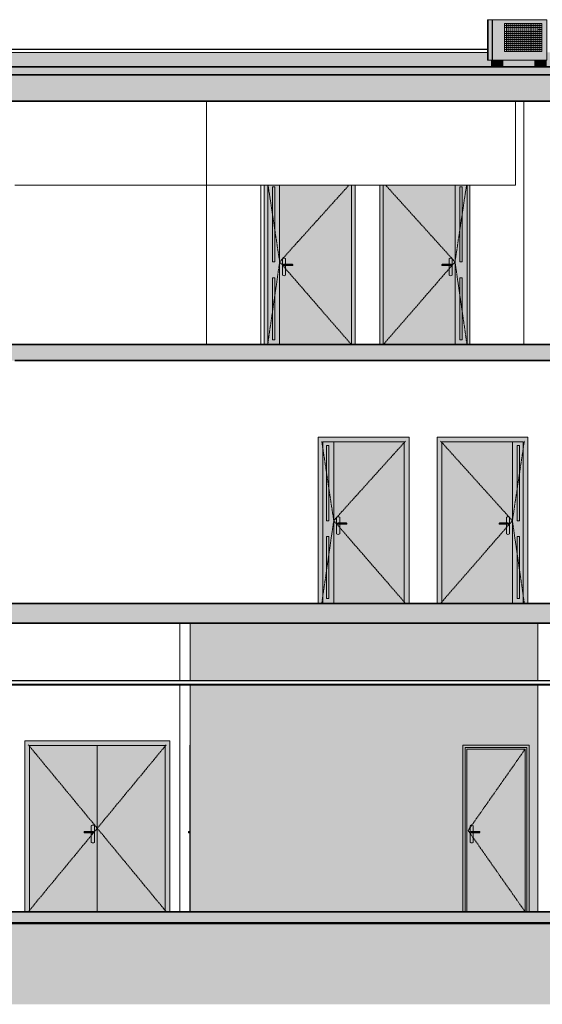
# Model space of a CAD drawing. Header units: millimetres. Extents: x -48837 to 98707, y -908 to 19261.
# Tile 134 of 143: x 57459 to 64012, y -908 to 11444. Entities that reach past the tile are written whole.
import ezdxf

# ---------------------------------------------------------------- set-up
doc = ezdxf.new("R2010")
doc.units = ezdxf.units.MM
doc.linetypes.add('Centre', pattern=[31.75, 6.35, -4.75, 15.9, -4.75])
for name, color, linetype, lineweight in [('A-CLNG', 13, 'Continuous', 9), ('A-DETL-GENF', 92, 'Continuous', 9), ('A-DETL-WIDE', 214, 'Continuous', 50), ('A-DOOR', 31, 'Continuous', 9), ('A-DOOR-FRAM', 31, 'Continuous', 9), ('A-DOOR-GLAZ', 31, 'Continuous', 9), ('A-FLOR', 192, 'Continuous', 9), ('A-FLOR-PATT', 8, 'Continuous', 35), ('A-GENM', 13, 'Continuous', 9), ('A-WALL', 113, 'Continuous', 9), ('A-WALL-PATT', 111, 'Continuous', 9), ('I-WALL', 2, 'Continuous', 9)]:
    doc.layers.add(name, color=color, linetype=linetype, lineweight=lineweight)

# ---------------------------------------------------------------- blocks, each defined once
blk = doc.blocks.new('Conduit Gaz4 - Conduit Gaz-1189635-Coupe 2')
at = {"layer": 'A-GENM'}
for points in [[(-8101, 10938), (-8092, 10938), (-8092, 11444), (-8101, 11444)], [(-8042, 10938), (-8042, 11444), (-8092, 11444), (-8092, 10938)], [(-8042, 10938), (-8037, 10938), (-8037, 11444), (-8042, 11444)], [(-7359, 10938), (-7359, 11444), (-8037, 11444), (-8037, 10938), (-7444, 10938)], [(-8050, 10853), (-7997, 10853), (-7997, 10937), (-8050, 10937)], [(-7907, 10853), (-7907, 10937), (-7997, 10937), (-7997, 10853)], [(-7507, 10853), (-7454, 10853), (-7454, 10937), (-7507, 10937)], [(-7364, 10853), (-7364, 10937), (-7454, 10937), (-7454, 10853), (-7444, 10853)]]:
    blk.add_hatch(color=256, dxfattribs=at).paths.add_polyline_path(points)
for p, q in [((-8101, 11444), (-8092, 11444)), ((-8101, 11444), (-8101, 10938)), ((-8092, 11444), (-8042, 11444)), ((-8092, 10938), (-8092, 11444)), ((-8042, 11444), (-8037, 11444)), ((-8042, 10938), (-8042, 11444)), ((-8037, 11444), (-7359, 11444)), ((-8037, 11444), (-8037, 10938)), ((-7888, 11394), (-7419, 11394)), ((-7888, 11394), (-7419, 11394)), ((-7888, 11394), (-7888, 11044)), ((-7419, 11394), (-7888, 11394)), ((-7888, 11369), (-7419, 11369)), ((-7864, 11394), (-7864, 11044)), ((-7843, 11044), (-7843, 11394)), ((-7818, 11044), (-7818, 11394)), ((-7793, 11044), (-7793, 11394)), ((-7768, 11044), (-7768, 11394)), ((-7743, 11044), (-7743, 11394)), ((-7718, 11044), (-7718, 11394)), ((-7693, 11044), (-7693, 11394)), ((-7668, 11044), (-7668, 11394)), ((-7643, 11044), (-7643, 11394)), ((-7618, 11044), (-7618, 11394)), ((-7593, 11044), (-7593, 11394)), ((-7593, 11044), (-7593, 11394)), ((-7593, 11044), (-7593, 11394)), ((-7568, 11044), (-7568, 11394)), ((-7543, 11044), (-7543, 11394)), ((-7543, 11044), (-7543, 11394)), ((-7519, 11044), (-7519, 11394)), ((-7494, 11044), (-7494, 11394)), ((-7469, 11044), (-7469, 11394)), ((-7444, 11044), (-7444, 11394)), ((-7419, 11044), (-7419, 11394)), ((-7359, 10938), (-7359, 11444)), ((-7888, 11344), (-7419, 11344)), ((-7888, 11294), (-7419, 11294)), ((-7888, 11269), (-7419, 11269)), ((-7888, 11244), (-7419, 11244)), ((-7469, 11319), (-7419, 11319)), ((-7888, 11219), (-7419, 11219)), ((-7888, 11194), (-7419, 11194)), ((-7888, 11169), (-7419, 11169)), ((-7888, 11144), (-7419, 11144)), ((-7888, 11119), (-7419, 11119)), ((-7888, 11094), (-7419, 11094)), ((-7888, 11094), (-7419, 11094)), ((-7888, 11069), (-7419, 11069)), ((-7888, 11044), (-7419, 11044)), ((-8092, 10938), (-8101, 10938)), ((-8042, 10938), (-8092, 10938)), ((-8050, 10937), (-7997, 10937)), ((-8050, 10853), (-8050, 10937)), ((-8037, 10938), (-8042, 10938)), ((-7359, 10938), (-8037, 10938)), ((-7997, 10937), (-7907, 10937)), ((-7997, 10853), (-7997, 10937)), ((-7907, 10853), (-7907, 10937)), ((-7507, 10937), (-7454, 10937)), ((-7507, 10853), (-7507, 10937)), ((-7454, 10937), (-7364, 10937)), ((-7454, 10853), (-7454, 10937)), ((-7364, 10853), (-7364, 10937))]:
    blk.add_line(p, q, dxfattribs=at)
blk = doc.blocks.new('Tierce  160 - 1_10m x 2_04m-1232164-Coupe 2')
at = {"layer": 'A-DOOR'}
h = blk.add_hatch(color=254, dxfattribs=at)
h.paths.add_polyline_path([(-8730, 7367), (-8508, 7367), (-8508, 9367), (-9408, 9367), (-9408, 7367)])
h.paths.add_polyline_path([(-8563, 8232), (-8574, 8233), (-8583, 8237), (-8583, 8360), (-8675, 8360), (-8675, 8374), (-8672, 8375), (-8583, 8375), (-8583, 8447), (-8570, 8452), (-8563, 8453), (-8553, 8451), (-8543, 8447), (-8543, 8237), (-8553, 8233)])
h = blk.add_hatch(color=254, dxfattribs=at)
h.paths.add_polyline_path([(-8508, 7367), (-8358, 7367), (-8358, 9367), (-8508, 9367), (-8508, 7613)])
h.paths.add_polyline_path([(-8418, 7427), (-8448, 7427), (-8448, 8205), (-8418, 8205), (-8418, 7613)])
h.paths.add_polyline_path([(-8448, 8405), (-8448, 9347), (-8418, 9347), (-8418, 8405)])
for points in [[(-8563, 8232), (-8553, 8233), (-8543, 8237), (-8543, 8447), (-8553, 8451), (-8563, 8453), (-8574, 8451), (-8583, 8447), (-8583, 8375), (-8557, 8374), (-8557, 8360), (-8567, 8360), (-8583, 8360), (-8583, 8237), (-8574, 8233)], [(-8675, 8360), (-8666, 8360), (-8666, 8374), (-8675, 8374)], [(-8666, 8360), (-8576, 8360), (-8576, 8374), (-8666, 8374)], [(-8570, 8360), (-8557, 8360), (-8557, 8374), (-8576, 8374), (-8576, 8360)]]:
    blk.add_hatch(color=254, dxfattribs=at).paths.add_polyline_path(points)
at = {"layer": 'A-DOOR-FRAM'}
h = blk.add_hatch(color=254, dxfattribs=at)
h.paths.add_polyline_path([(-9408, 7367), (-9409, 9367), (-9453, 9367), (-9453, 7367)])
h.paths.add_polyline_path([(-8358, 7367), (-8323, 7367), (-8323, 9367), (-8358, 9367), (-8358, 7613)])
h = blk.add_hatch(color=254, dxfattribs=at)
h.paths.add_polyline_path([(-8418, 7427), (-8418, 8205), (-8448, 8205), (-8448, 7427)])
h.paths.add_polyline_path([(-8418, 8405), (-8418, 9347), (-8448, 9347), (-8448, 8405)])
at = {"layer": 'A-DOOR'}
for p, q in [((-9408, 9367), (-9408, 7367)), ((-8508, 9367), (-8508, 7367)), ((-8508, 7367), (-8508, 9367)), ((-8448, 8405), (-8448, 9347)), ((-8448, 9347), (-8418, 9347)), ((-8418, 9347), (-8418, 8405)), ((-8358, 7367), (-8358, 9367)), ((-8583, 8447), (-8583, 8375)), ((-8543, 8237), (-8543, 8447)), ((-8418, 8405), (-8448, 8405)), ((-8675, 8360), (-8675, 8374)), ((-8675, 8374), (-8666, 8374)), ((-8666, 8360), (-8675, 8360)), ((-8663, 8375), (-8670, 8375)), ((-8670, 8359), (-8663, 8359)), ((-8666, 8374), (-8576, 8374)), ((-8666, 8374), (-8666, 8360)), ((-8576, 8360), (-8666, 8360)), ((-8578, 8375), (-8663, 8375)), ((-8663, 8359), (-8578, 8359)), ((-8583, 8360), (-8583, 8237)), ((-8563, 8375), (-8578, 8375)), ((-8578, 8359), (-8563, 8359)), ((-8576, 8374), (-8557, 8374)), ((-8576, 8374), (-8576, 8360)), ((-8557, 8360), (-8576, 8360)), ((-8557, 8374), (-8557, 8360)), ((-8448, 8205), (-8418, 8205)), ((-8448, 7427), (-8448, 8205)), ((-8418, 8205), (-8418, 7427)), ((-8418, 7427), (-8448, 7427))]:
    blk.add_line(p, q, dxfattribs=at)
at = {"layer": 'A-DOOR', "linetype": 'Centre'}
for p in [(-9377, 9367), (-8364, 9367), (-9408, 7367), (-8358, 7367)]:
    blk.add_line(p, (-8508, 8405), dxfattribs=at)
at = {"layer": 'A-DOOR'}
for centre, start, end in [((-8563, 8413), 60, 120), ((-8563, 8272), 240, 300)]:
    blk.add_arc(centre, 40, start, end, dxfattribs=at)
for centre, start_param, end_param in [((-8670, 8354), 6.186243, 6.574014), ((-8670, 8380), 2.850764, 3.238535)]:
    blk.add_ellipse(centre, major_axis=(0, 20.9), ratio=0.707107, start_param=start_param, end_param=end_param, dxfattribs=at)
for points in [[(-8662, 8375), (-8663, 8375), (-8664, 8375), (-8665, 8375), (-8666, 8374)], [(-8666, 8360), (-8665, 8360), (-8664, 8359), (-8663, 8359), (-8662, 8360)], [(-8579, 8375), (-8578, 8375), (-8577, 8375), (-8576, 8375), (-8576, 8374)], [(-8576, 8360), (-8576, 8360), (-8577, 8359), (-8578, 8359), (-8579, 8360)], [(-8565, 8375), (-8564, 8375), (-8561, 8375), (-8559, 8375), (-8557, 8374)], [(-8557, 8360), (-8559, 8360), (-8561, 8359), (-8564, 8359), (-8565, 8360)]]:
    blk.add_open_spline(points, degree=3, dxfattribs=at)
at = {"layer": 'A-DOOR-FRAM'}
for p, q in [((-9453, 9367), (-9453, 7367)), ((-9408, 9367), (-9408, 7367)), ((-8358, 9367), (-8358, 7367))]:
    blk.add_line(p, q, dxfattribs=at)
at = {"layer": 'A-DOOR-GLAZ'}
for p, q in [((-8418, 9347), (-8448, 9347)), ((-8448, 9347), (-8448, 8405)), ((-8418, 8405), (-8418, 9347)), ((-8448, 8405), (-8418, 8405)), ((-8448, 8205), (-8448, 7427)), ((-8418, 8205), (-8448, 8205)), ((-8418, 7427), (-8418, 8205)), ((-8448, 7427), (-8418, 7427))]:
    blk.add_line(p, q, dxfattribs=at)
blk = doc.blocks.new('Tierce  160 - 1_10m x 2_04m-1227703-Coupe 2')
at = {"layer": 'A-DOOR'}
h = blk.add_hatch(color=254, dxfattribs=at)
h.paths.add_polyline_path([(-10857, 7367), (-10707, 7367), (-10707, 9367), (-10857, 9367), (-10857, 7613)])
h.paths.add_polyline_path([(-10797, 7427), (-10797, 8205), (-10767, 8205), (-10767, 7427)])
h.paths.add_polyline_path([(-10767, 8405), (-10797, 8405), (-10797, 9347), (-10767, 9347), (-10767, 8510)])
h = blk.add_hatch(color=254, dxfattribs=at)
h.paths.add_polyline_path([(-10707, 7367), (-9807, 7367), (-9807, 9367), (-10707, 9367), (-10707, 7613)])
h.paths.add_polyline_path([(-10652, 8232), (-10662, 8233), (-10672, 8237), (-10672, 8447), (-10660, 8452), (-10652, 8453), (-10642, 8451), (-10632, 8447), (-10632, 8375), (-10541, 8374), (-10541, 8360), (-10544, 8360), (-10632, 8360), (-10632, 8237), (-10642, 8233)])
for points in [[(-10652, 8232), (-10642, 8233), (-10632, 8237), (-10632, 8360), (-10658, 8360), (-10658, 8374), (-10654, 8375), (-10632, 8375), (-10632, 8447), (-10642, 8451), (-10652, 8453), (-10662, 8451), (-10672, 8447), (-10672, 8237), (-10660, 8233)], [(-10658, 8360), (-10640, 8360), (-10640, 8374), (-10658, 8374)], [(-10638, 8360), (-10640, 8360), (-10654, 8360)], [(-10640, 8360), (-10550, 8360), (-10550, 8374), (-10640, 8374)], [(-10551, 8360), (-10550, 8360), (-10638, 8360)], [(-10550, 8360), (-10541, 8360), (-10541, 8374), (-10550, 8374)]]:
    blk.add_hatch(color=254, dxfattribs=at).paths.add_polyline_path(points)
at = {"layer": 'A-DOOR-FRAM'}
h = blk.add_hatch(color=254, dxfattribs=at)
h.paths.add_polyline_path([(-10902, 7367), (-10857, 7367), (-10858, 9367), (-10902, 9367), (-10902, 7613)])
h.paths.add_polyline_path([(-9762, 7367), (-9762, 9367), (-9807, 9367), (-9807, 7367)])
h = blk.add_hatch(color=254, dxfattribs=at)
h.paths.add_polyline_path([(-10797, 7427), (-10767, 7427), (-10767, 8205), (-10797, 8205), (-10797, 7613)])
h.paths.add_polyline_path([(-10767, 8405), (-10767, 9347), (-10797, 9347), (-10797, 8405)])
at = {"layer": 'A-DOOR'}
for p, q in [((-10857, 9367), (-10857, 7367)), ((-10797, 8405), (-10797, 9347)), ((-10797, 9347), (-10767, 9347)), ((-10767, 9347), (-10767, 8405)), ((-10707, 7367), (-10707, 9367)), ((-10707, 9367), (-10707, 7367)), ((-9807, 7367), (-9807, 9367)), ((-10767, 8405), (-10797, 8405)), ((-10672, 8447), (-10672, 8237)), ((-10632, 8375), (-10632, 8447)), ((-10658, 8360), (-10658, 8374)), ((-10658, 8374), (-10640, 8374)), ((-10640, 8360), (-10658, 8360)), ((-10637, 8375), (-10652, 8375)), ((-10652, 8359), (-10637, 8359)), ((-10640, 8360), (-10640, 8374)), ((-10640, 8374), (-10550, 8374)), ((-10550, 8360), (-10640, 8360)), ((-10552, 8375), (-10637, 8375)), ((-10637, 8359), (-10552, 8359)), ((-10632, 8237), (-10632, 8360)), ((-10545, 8375), (-10552, 8375)), ((-10552, 8359), (-10545, 8359)), ((-10550, 8360), (-10550, 8374)), ((-10550, 8374), (-10541, 8374)), ((-10541, 8360), (-10550, 8360)), ((-10541, 8374), (-10541, 8360)), ((-10797, 7427), (-10797, 8205)), ((-10797, 8205), (-10767, 8205)), ((-10767, 8205), (-10767, 7427)), ((-10767, 7427), (-10797, 7427))]:
    blk.add_line(p, q, dxfattribs=at)
at = {"layer": 'A-DOOR', "linetype": 'Centre'}
for p in [(-10852, 9367), (-9839, 9367), (-10857, 7367), (-9807, 7367)]:
    blk.add_line(p, (-10707, 8405), dxfattribs=at)
at = {"layer": 'A-DOOR'}
for centre, start, end in [((-10652, 8413), 60, 120), ((-10652, 8272), 240, 300)]:
    blk.add_arc(centre, 40, start, end, dxfattribs=at)
for centre, start_param, end_param in [((-10545, 8354), 5.992357, 6.380128), ((-10545, 8380), 3.04465, 3.432421)]:
    blk.add_ellipse(centre, major_axis=(0, 20.9), ratio=0.707107, start_param=start_param, end_param=end_param, dxfattribs=at)
for points in [[(-10658, 8374), (-10657, 8375), (-10654, 8375), (-10651, 8375), (-10650, 8375)], [(-10650, 8360), (-10651, 8359), (-10654, 8359), (-10657, 8360), (-10658, 8360)], [(-10640, 8374), (-10639, 8375), (-10638, 8375), (-10637, 8375), (-10636, 8375)], [(-10636, 8360), (-10637, 8359), (-10638, 8359), (-10639, 8360), (-10640, 8360)], [(-10550, 8374), (-10550, 8375), (-10551, 8375), (-10552, 8375), (-10553, 8375)], [(-10553, 8360), (-10552, 8359), (-10551, 8359), (-10550, 8360), (-10550, 8360)]]:
    blk.add_open_spline(points, degree=3, dxfattribs=at)
at = {"layer": 'A-DOOR-FRAM'}
for p, q in [((-10902, 9367), (-10902, 7367)), ((-10857, 7367), (-10857, 9367)), ((-9807, 7367), (-9807, 9367)), ((-9762, 7367), (-9762, 9367))]:
    blk.add_line(p, q, dxfattribs=at)
at = {"layer": 'A-DOOR-GLAZ'}
for p, q in [((-10767, 9347), (-10797, 9347)), ((-10797, 9347), (-10797, 8405)), ((-10767, 8405), (-10767, 9347)), ((-10797, 8405), (-10767, 8405)), ((-10767, 8205), (-10797, 8205)), ((-10797, 8205), (-10797, 7427)), ((-10767, 7427), (-10767, 8205)), ((-10797, 7427), (-10767, 7427))]:
    blk.add_line(p, q, dxfattribs=at)
blk = doc.blocks.new('Tierce  160 - 1_10m x 2_04m-1265284-Coupe 2')
at = {"layer": 'A-DOOR'}
h = blk.add_hatch(color=254, dxfattribs=at)
h.paths.add_polyline_path([(10231, 4122), (10231, 6147), (9346, 6147), (9346, 4122), (9919, 4122)])
h.paths.add_polyline_path([(10176, 4987), (10166, 4988), (10156, 4992), (10156, 5114), (10065, 5115), (10065, 5129), (10067, 5130), (10156, 5130), (10156, 5202), (10166, 5206), (10176, 5207), (10186, 5206), (10196, 5202), (10196, 4992), (10186, 4988)])
h = blk.add_hatch(color=254, dxfattribs=at)
h.paths.add_polyline_path([(10366, 4122), (10366, 6147), (10231, 6147), (10231, 4122)])
h.paths.add_polyline_path([(10291, 4182), (10291, 4959), (10321, 4959), (10321, 4182)])
h.paths.add_polyline_path([(10291, 5159), (10291, 6102), (10321, 6102), (10321, 5159)])
for points in [[(10176, 4987), (10186, 4988), (10196, 4992), (10196, 5202), (10186, 5206), (10176, 5207), (10166, 5206), (10156, 5202), (10156, 5130), (10182, 5129), (10182, 5115), (10173, 5114), (10156, 5114), (10156, 4992), (10166, 4988)], [(10073, 5115), (10073, 5129), (10065, 5129), (10065, 5115)], [(10163, 5115), (10163, 5129), (10073, 5129), (10073, 5115), (10079, 5115)], [(10162, 5114), (10163, 5115), (10079, 5114)], [(10182, 5129), (10178, 5130), (10163, 5129)], [(10182, 5115), (10182, 5129), (10163, 5129), (10163, 5115)]]:
    blk.add_hatch(color=254, dxfattribs=at).paths.add_polyline_path(points)
at = {"layer": 'A-DOOR-FRAM'}
blk.add_hatch(color=254, dxfattribs=at).paths.add_polyline_path([(9346, 4122), (9346, 6147), (10366, 6147), (10366, 4122), (10426, 4122), (10426, 6207), (9286, 6207), (9286, 4122)])
h = blk.add_hatch(color=254, dxfattribs=at)
h.paths.add_polyline_path([(10291, 4182), (10321, 4182), (10321, 4959), (10291, 4959), (10291, 4474)])
h.paths.add_polyline_path([(10291, 5159), (10321, 5159), (10321, 6102), (10291, 6102), (10291, 5371)])
at = {"layer": 'A-DOOR', "linetype": 'Centre'}
for p in [(9331, 6157), (10381, 6157), (9331, 4122), (10381, 4122)]:
    blk.add_line(p, (10231, 5159), dxfattribs=at)
at = {"layer": 'A-DOOR'}
for p, q in [((10231, 6147), (10231, 4122)), ((10231, 4122), (10231, 6147)), ((10291, 5159), (10291, 6102)), ((10291, 6102), (10321, 6102)), ((10321, 6102), (10321, 5159)), ((10156, 5202), (10156, 5130)), ((10196, 4992), (10196, 5202)), ((10065, 5115), (10065, 5129)), ((10065, 5129), (10073, 5129)), ((10065, 5115), (10073, 5115)), ((10076, 5130), (10069, 5130)), ((10069, 5114), (10076, 5114)), ((10073, 5129), (10163, 5129)), ((10073, 5129), (10073, 5115)), ((10073, 5115), (10163, 5115)), ((10161, 5130), (10076, 5130)), ((10076, 5114), (10161, 5114)), ((10156, 5114), (10156, 4992)), ((10176, 5130), (10161, 5130)), ((10161, 5114), (10176, 5114)), ((10163, 5129), (10182, 5129)), ((10163, 5129), (10163, 5115)), ((10163, 5115), (10182, 5115)), ((10182, 5129), (10182, 5115)), ((10321, 5159), (10291, 5159)), ((10291, 4959), (10321, 4959)), ((10291, 4182), (10291, 4959)), ((10321, 4959), (10321, 4182)), ((10321, 4182), (10291, 4182))]:
    blk.add_line(p, q, dxfattribs=at)
for centre, start, end in [((10176, 5167), 60, 120), ((10176, 5027), 240, 300)]:
    blk.add_arc(centre, 40, start, end, dxfattribs=at)
for centre, start_param, end_param in [((10069, 5109), 6.186243, 6.574014), ((10069, 5135), 2.850764, 3.238535)]:
    blk.add_ellipse(centre, major_axis=(0, 20.9), ratio=0.707107, start_param=start_param, end_param=end_param, dxfattribs=at)
for points in [[(10077, 5130), (10076, 5130), (10075, 5130), (10074, 5129), (10073, 5129)], [(10073, 5115), (10074, 5114), (10075, 5114), (10076, 5114), (10077, 5114)], [(10160, 5130), (10161, 5130), (10162, 5130), (10163, 5129), (10163, 5129)], [(10163, 5115), (10163, 5114), (10162, 5114), (10161, 5114), (10160, 5114)], [(10174, 5130), (10175, 5130), (10178, 5130), (10181, 5129), (10182, 5129)], [(10182, 5115), (10181, 5114), (10178, 5114), (10175, 5114), (10174, 5114)]]:
    blk.add_open_spline(points, degree=3, dxfattribs=at)
at = {"layer": 'A-DOOR-FRAM'}
for p, q in [((10426, 6207), (9286, 6207)), ((9286, 4122), (9286, 6207)), ((10426, 4122), (10426, 6207)), ((9346, 4122), (9346, 6147)), ((9346, 6147), (10366, 6147)), ((10366, 6147), (10366, 4122))]:
    blk.add_line(p, q, dxfattribs=at)
at = {"layer": 'A-DOOR-GLAZ'}
for p, q in [((10321, 6102), (10291, 6102)), ((10291, 6102), (10291, 5159)), ((10321, 5159), (10321, 6102)), ((10291, 5159), (10321, 5159)), ((10291, 4959), (10291, 4182)), ((10321, 4959), (10291, 4959)), ((10321, 4182), (10321, 4959)), ((10291, 4182), (10321, 4182))]:
    blk.add_line(p, q, dxfattribs=at)
blk = doc.blocks.new('Tierce  160 - 1_10m x 2_04m-1269301-Coupe 2')
at = {"layer": 'A-DOOR'}
h = blk.add_hatch(color=254, dxfattribs=at)
h.paths.add_polyline_path([(-10164, 4122), (-10029, 4122), (-10030, 6147), (-10164, 6147), (-10164, 4137)])
h.paths.add_polyline_path([(-10119, 4182), (-10119, 4959), (-10089, 4959), (-10089, 4182)])
h.paths.add_polyline_path([(-10119, 5159), (-10119, 6102), (-10089, 6102), (-10089, 5159)])
h = blk.add_hatch(color=254, dxfattribs=at)
h.paths.add_polyline_path([(-10016, 4122), (-9144, 4122), (-9144, 6147), (-10029, 6147), (-10029, 4122)])
h.paths.add_polyline_path([(-9974, 4987), (-9984, 4988), (-9994, 4992), (-9994, 5202), (-9984, 5206), (-9974, 5207), (-9964, 5206), (-9954, 5202), (-9954, 5130), (-9863, 5129), (-9863, 5115), (-9866, 5114), (-9954, 5114), (-9954, 4992), (-9964, 4988)])
for points in [[(-9974, 4987), (-9964, 4988), (-9954, 4992), (-9954, 5114), (-9980, 5115), (-9980, 5129), (-9976, 5130), (-9954, 5130), (-9954, 5202), (-9964, 5206), (-9974, 5207), (-9984, 5206), (-9994, 5202), (-9994, 4992), (-9984, 4988)], [(-9962, 5115), (-9962, 5129), (-9980, 5129), (-9980, 5115)], [(-9872, 5115), (-9872, 5129), (-9962, 5129), (-9962, 5115)], [(-9863, 5129), (-9866, 5130), (-9872, 5129)], [(-9863, 5115), (-9863, 5129), (-9872, 5129), (-9872, 5115)]]:
    blk.add_hatch(color=254, dxfattribs=at).paths.add_polyline_path(points)
at = {"layer": 'A-DOOR-FRAM'}
blk.add_hatch(color=254, dxfattribs=at).paths.add_polyline_path([(-10164, 4122), (-10164, 6147), (-9144, 6147), (-9144, 4122), (-9084, 4122), (-9084, 6207), (-10224, 6207), (-10224, 4122)])
h = blk.add_hatch(color=254, dxfattribs=at)
h.paths.add_polyline_path([(-10089, 4182), (-10089, 4959), (-10119, 4959), (-10119, 4182)])
h.paths.add_polyline_path([(-10089, 5159), (-10089, 6102), (-10119, 6102), (-10119, 5159)])
at = {"layer": 'A-DOOR', "linetype": 'Centre'}
for p in [(-10179, 6157), (-9129, 6157), (-10179, 4122), (-9129, 4122)]:
    blk.add_line(p, (-10029, 5159), dxfattribs=at)
at = {"layer": 'A-DOOR'}
for p, q in [((-10119, 5159), (-10119, 6102)), ((-10119, 6102), (-10089, 6102)), ((-10089, 6102), (-10089, 5159)), ((-10029, 4122), (-10029, 6147)), ((-10029, 6147), (-10029, 4122)), ((-9994, 5202), (-9994, 4992)), ((-9954, 5130), (-9954, 5202)), ((-10089, 5159), (-10119, 5159)), ((-9980, 5115), (-9980, 5129)), ((-9980, 5129), (-9962, 5129)), ((-9980, 5115), (-9962, 5115)), ((-9959, 5130), (-9974, 5130)), ((-9974, 5114), (-9959, 5114)), ((-9962, 5115), (-9962, 5129)), ((-9962, 5129), (-9872, 5129)), ((-9962, 5115), (-9872, 5115)), ((-9874, 5130), (-9959, 5130)), ((-9959, 5114), (-9874, 5114)), ((-9954, 4992), (-9954, 5114)), ((-9867, 5130), (-9874, 5130)), ((-9874, 5114), (-9867, 5114)), ((-9872, 5115), (-9872, 5129)), ((-9872, 5129), (-9863, 5129)), ((-9872, 5115), (-9863, 5115)), ((-9863, 5129), (-9863, 5115)), ((-10119, 4182), (-10119, 4959)), ((-10119, 4959), (-10089, 4959)), ((-10089, 4959), (-10089, 4182)), ((-10089, 4182), (-10119, 4182))]:
    blk.add_line(p, q, dxfattribs=at)
for centre, start, end in [((-9974, 5167), 60, 120), ((-9974, 5027), 240, 300)]:
    blk.add_arc(centre, 40, start, end, dxfattribs=at)
for centre, start_param, end_param in [((-9867, 5109), 5.992357, 6.380128), ((-9867, 5135), 3.04465, 3.432421)]:
    blk.add_ellipse(centre, major_axis=(0, 20.9), ratio=0.707107, start_param=start_param, end_param=end_param, dxfattribs=at)
for points in [[(-9980, 5129), (-9979, 5129), (-9976, 5130), (-9973, 5130), (-9972, 5130)], [(-9972, 5114), (-9973, 5114), (-9976, 5114), (-9979, 5114), (-9980, 5115)], [(-9962, 5129), (-9961, 5129), (-9960, 5130), (-9959, 5130), (-9958, 5130)], [(-9958, 5114), (-9959, 5114), (-9960, 5114), (-9961, 5114), (-9962, 5115)], [(-9872, 5129), (-9872, 5129), (-9873, 5130), (-9874, 5130), (-9875, 5130)], [(-9875, 5114), (-9874, 5114), (-9873, 5114), (-9872, 5114), (-9872, 5115)]]:
    blk.add_open_spline(points, degree=3, dxfattribs=at)
at = {"layer": 'A-DOOR-FRAM'}
for p, q in [((-9084, 6207), (-10224, 6207)), ((-10224, 6207), (-10224, 4122)), ((-9084, 6207), (-9084, 4122)), ((-10164, 4122), (-10164, 6147)), ((-10164, 6147), (-9144, 6147)), ((-9144, 6147), (-9144, 4122))]:
    blk.add_line(p, q, dxfattribs=at)
at = {"layer": 'A-DOOR-GLAZ'}
for p, q in [((-10089, 6102), (-10119, 6102)), ((-10119, 6102), (-10119, 5159)), ((-10089, 5159), (-10089, 6102)), ((-10119, 5159), (-10089, 5159)), ((-10089, 4959), (-10119, 4959)), ((-10119, 4959), (-10119, 4182)), ((-10089, 4182), (-10089, 4959)), ((-10119, 4182), (-10089, 4182))]:
    blk.add_line(p, q, dxfattribs=at)
blk = doc.blocks.new('Double _R_ - 1_73m x 2_10m-1405797-Coupe 2')
at = {"layer": 'A-DOOR'}
h = blk.add_hatch(color=254, dxfattribs=at)
h.paths.add_polyline_path([(-12994, 253), (-12994, 2338), (-13844, 2338), (-13844, 253)])
h.paths.add_polyline_path([(-13049, 1118), (-13059, 1119), (-13069, 1123), (-13069, 1246), (-13160, 1246), (-13160, 1260), (-13158, 1261), (-13069, 1261), (-13069, 1333), (-13059, 1337), (-13049, 1339), (-13039, 1337), (-13029, 1333), (-13029, 1123), (-13039, 1119)])
for points in [[(-12144, 253), (-12144, 2338), (-12994, 2338), (-12994, 253)], [(-13152, 1246), (-13152, 1260), (-13160, 1260), (-13160, 1246)], [(-13071, 1246), (-13062, 1246), (-13062, 1260), (-13152, 1260), (-13152, 1246)], [(-13063, 1246), (-13062, 1246), (-13071, 1246)], [(-13049, 1118), (-13039, 1119), (-13029, 1123), (-13029, 1333), (-13039, 1337), (-13049, 1339), (-13059, 1337), (-13069, 1333), (-13069, 1261), (-13043, 1260), (-13043, 1246), (-13052, 1246), (-13069, 1245), (-13069, 1123), (-13059, 1119)], [(-13062, 1246), (-13043, 1246), (-13043, 1260), (-13062, 1260)]]:
    blk.add_hatch(color=254, dxfattribs=at).paths.add_polyline_path(points)
at = {"layer": 'A-DOOR-FRAM'}
blk.add_hatch(color=254, dxfattribs=at).paths.add_polyline_path([(-13904, 253), (-13844, 253), (-13844, 2338), (-12144, 2338), (-12144, 253), (-12084, 253), (-12084, 2398), (-13904, 2398), (-13904, 886)])
at = {"layer": 'A-DOOR', "linetype": 'Centre'}
for p, q in [((-12129, 2348), (-13859, 253)), ((-12129, 253), (-13859, 2348))]:
    blk.add_line(p, q, dxfattribs=at)
at = {"layer": 'A-DOOR'}
for p, q in [((-12994, 253), (-12994, 2338)), ((-12994, 2338), (-12994, 253)), ((-13160, 1246), (-13160, 1260)), ((-13160, 1260), (-13152, 1260)), ((-13160, 1246), (-13152, 1246)), ((-13149, 1261), (-13156, 1261)), ((-13156, 1245), (-13149, 1245)), ((-13152, 1260), (-13062, 1260)), ((-13152, 1260), (-13152, 1246)), ((-13152, 1246), (-13062, 1246)), ((-13064, 1261), (-13149, 1261)), ((-13149, 1245), (-13064, 1245)), ((-13069, 1333), (-13069, 1261)), ((-13069, 1246), (-13069, 1123)), ((-13049, 1261), (-13064, 1261)), ((-13064, 1245), (-13049, 1245)), ((-13062, 1260), (-13043, 1260)), ((-13062, 1260), (-13062, 1246)), ((-13062, 1246), (-13043, 1246)), ((-13043, 1260), (-13043, 1246)), ((-13029, 1123), (-13029, 1333))]:
    blk.add_line(p, q, dxfattribs=at)
for centre, start, end in [((-13049, 1299), 60, 120), ((-13049, 1158), 240, 300)]:
    blk.add_arc(centre, 40, start, end, dxfattribs=at)
for centre, start_param, end_param in [((-13156, 1240), 6.186243, 6.574014), ((-13156, 1266), 2.850764, 3.238535)]:
    blk.add_ellipse(centre, major_axis=(0, 20.9), ratio=0.707107, start_param=start_param, end_param=end_param, dxfattribs=at)
for points in [[(-13148, 1261), (-13149, 1261), (-13150, 1261), (-13151, 1261), (-13152, 1260)], [(-13152, 1246), (-13151, 1246), (-13150, 1245), (-13149, 1245), (-13148, 1246)], [(-13065, 1261), (-13064, 1261), (-13063, 1261), (-13062, 1261), (-13062, 1260)], [(-13062, 1246), (-13062, 1246), (-13063, 1245), (-13064, 1245), (-13065, 1246)], [(-13051, 1261), (-13050, 1261), (-13047, 1261), (-13044, 1261), (-13043, 1260)], [(-13043, 1246), (-13044, 1246), (-13047, 1245), (-13050, 1245), (-13051, 1246)]]:
    blk.add_open_spline(points, degree=3, dxfattribs=at)
at = {"layer": 'A-DOOR-FRAM'}
for p, q in [((-12084, 2398), (-13904, 2398)), ((-13904, 2398), (-13904, 253)), ((-12084, 2398), (-12084, 253)), ((-13844, 253), (-13844, 2338)), ((-13844, 2338), (-12144, 2338)), ((-12144, 2338), (-12144, 253))]:
    blk.add_line(p, q, dxfattribs=at)
blk = doc.blocks.new('__Int_ Simple - __PP _0_73m x 2_04m_-1407237-Coupe 2')
at = {"layer": 'A-DOOR'}
for points in [[(-8379, 253), (-8379, 2313), (-7609, 2313), (-7609, 253), (-7579, 253), (-7579, 2343), (-8409, 2343), (-8409, 253)], [(-8299, 1118), (-8288, 1119), (-8279, 1123), (-8279, 1246), (-8305, 1246), (-8305, 1260), (-8301, 1261), (-8279, 1261), (-8279, 1333), (-8288, 1337), (-8299, 1339), (-8309, 1337), (-8319, 1333), (-8319, 1123), (-8309, 1119)], [(-8305, 1246), (-8286, 1246), (-8286, 1260), (-8305, 1260)], [(-8285, 1246), (-8286, 1246), (-8301, 1246)], [(-8286, 1246), (-8199, 1246), (-8199, 1260), (-8286, 1260)]]:
    blk.add_hatch(color=254, dxfattribs=at).paths.add_polyline_path(points)
h = blk.add_hatch(color=254, dxfattribs=at)
h.paths.add_polyline_path([(-7629, 253), (-7629, 2293), (-8359, 2293), (-8359, 253)])
h.paths.add_polyline_path([(-8299, 1118), (-8309, 1119), (-8319, 1123), (-8319, 1333), (-8309, 1337), (-8299, 1339), (-8288, 1337), (-8279, 1333), (-8279, 1261), (-8199, 1260), (-8199, 1246), (-8279, 1246), (-8279, 1123), (-8288, 1119)])
at = {"layer": 'A-DOOR-FRAM'}
blk.add_hatch(color=254, dxfattribs=at).paths.add_polyline_path([(-7609, 253), (-7609, 2313), (-8379, 2313), (-8379, 253), (-8359, 253), (-8359, 2293), (-7629, 2293), (-7629, 253)])
at = {"layer": 'A-DOOR', "lineweight": 18}
for p, q in [((-8409, 2343), (-8409, 253)), ((-7579, 2343), (-8409, 2343)), ((-8379, 253), (-8379, 2313)), ((-8379, 2313), (-7609, 2313)), ((-7609, 2313), (-7609, 253)), ((-7579, 253), (-7579, 2343))]:
    blk.add_line(p, q, dxfattribs=at)
at = {"layer": 'A-DOOR'}
for p, q in [((-8359, 2293), (-8359, 253)), ((-7629, 2293), (-8359, 2293)), ((-7629, 253), (-7629, 2293)), ((-8319, 1333), (-8319, 1123)), ((-8305, 1246), (-8305, 1260)), ((-8305, 1260), (-8286, 1260)), ((-8286, 1246), (-8305, 1246)), ((-8284, 1261), (-8299, 1261)), ((-8299, 1245), (-8284, 1245)), ((-8286, 1246), (-8286, 1260)), ((-8286, 1260), (-8199, 1260)), ((-8199, 1246), (-8286, 1246)), ((-8199, 1261), (-8284, 1261)), ((-8284, 1245), (-8199, 1245)), ((-8279, 1261), (-8279, 1333)), ((-8279, 1123), (-8279, 1246)), ((-8199, 1261), (-8199, 1260)), ((-8199, 1260), (-8199, 1246)), ((-8199, 1246), (-8199, 1246))]:
    blk.add_line(p, q, dxfattribs=at)
at = {"layer": 'A-DOOR', "linetype": 'Centre'}
for p, q in [((-7629, 2293), (-8344, 1273)), ((-8344, 1273), (-7629, 253))]:
    blk.add_line(p, q, dxfattribs=at)
at = {"layer": 'A-DOOR'}
for centre, start, end in [((-8299, 1299), 60, 120), ((-8299, 1158), 240, 300)]:
    blk.add_arc(centre, 40, start, end, dxfattribs=at)
for points in [[(-8305, 1260), (-8303, 1261), (-8301, 1261), (-8298, 1261), (-8297, 1261)], [(-8297, 1246), (-8298, 1245), (-8301, 1245), (-8303, 1246), (-8305, 1246)], [(-8286, 1260), (-8286, 1261), (-8285, 1261), (-8284, 1261), (-8283, 1261)], [(-8283, 1246), (-8284, 1245), (-8285, 1245), (-8286, 1246), (-8286, 1246)]]:
    blk.add_open_spline(points, degree=3, dxfattribs=at)
at = {"layer": 'A-DOOR-FRAM'}
for p, q in [((-8359, 2293), (-8359, 253)), ((-8359, 2293), (-7629, 2293)), ((-7629, 2293), (-7629, 253))]:
    blk.add_line(p, q, dxfattribs=at)
blk = doc.blocks.new('__Int_ Simple - __PP _0_73m x 2_04m_-V40-Coupe 2')
at = {"layer": 'A-DOOR'}
for points in [[(-11834, 253), (-11829, 253), (-11829, 2343), (-11834, 2343), (-11834, 886)], [(-11834, 1246), (-11834, 1260), (-11850, 1260), (-11850, 1246)]]:
    blk.add_hatch(color=254, dxfattribs=at).paths.add_polyline_path(points)
at = {"layer": 'A-DOOR', "lineweight": 18}
for p, q in [((-11829, 2343), (-11834, 2343)), ((-11834, 2343), (-11834, 253))]:
    blk.add_line(p, q, dxfattribs=at)
at = {"layer": 'A-DOOR'}
for p, q in [((-11850, 1260), (-11834, 1260)), ((-11850, 1260), (-11850, 1246)), ((-11850, 1246), (-11834, 1246)), ((-11834, 1261), (-11844, 1261)), ((-11844, 1245), (-11834, 1245))]:
    blk.add_line(p, q, dxfattribs=at)
for points in [[(-11842, 1261), (-11843, 1261), (-11846, 1261), (-11849, 1261), (-11850, 1260)], [(-11850, 1246), (-11849, 1246), (-11846, 1245), (-11843, 1245), (-11842, 1246)]]:
    blk.add_open_spline(points, degree=3, dxfattribs=at)
blk = doc.blocks.new('accortère2 - accortère-1436305-Coupe 2')
at = {"layer": 'A-GENM'}
for p, q in [((-21221, 11075), (-8101, 11075)), ((-20841, 11068), (-8101, 11068)), ((-20841, 11033), (-8101, 11033))]:
    blk.add_line(p, q, dxfattribs=at)

msp = doc.modelspace()

# ---------------------------------------------------------------- hatches: boundary and pattern name
at = {"layer": 'A-DETL-GENF'}
msp.add_hatch(color=252, dxfattribs=at).paths.add_polyline_path([(72984.292, -907.896), (98706.911, -907.896), (98706.911, 2298.533), (97573.363, 2298.533), (97573.363, 2158.533), (86644.312, 2158.533), (86644.312, 2119.546), (84769.67, 893.308), (84684.312, 893.308), (84684.312, 693.308), (75034.312, 693.308), (75034.312, 663.419), (74055.268, 108.533), (36911.537, 108.533), (36911.537, 258.533), (16394.532, 258.533), (16394.532, -907.896), (71698.161, -907.896)])
at = {"layer": 'A-FLOR'}
msp.add_hatch(color=7, dxfattribs=at).paths.add_polyline_path([(81996.476, 10753.308), (81996.476, 10853.308), (50586.476, 10853.308), (50586.476, 10753.308), (81987.209, 10753.308)])
at = {"layer": 'A-FLOR-PATT', "lineweight": 9}
for points in [[(69125.9, 10423.308), (82006.476, 10423.308), (82006.476, 10753.308), (50459.338, 10752.568), (50459.338, 10423.308), (67839.769, 10423.308)], [(69125.9, 7167.308), (84444.312, 7167.308), (84444.312, 7367.308), (50469.338, 7367.308), (50469.338, 7167.308), (67839.769, 7167.308)], [(68482.834, 3871.873), (84644.312, 3871.873), (84644.312, 4121.873), (50219.338, 4121.873), (50219.338, 3871.873), (67839.769, 3871.873)], [(60122.983, 108.533), (74055.268, 108.533), (74310.71, 253.308), (36916.537, 253.308), (36916.537, 108.533), (57550.721, 108.533)]]:
    msp.add_hatch(color=7, dxfattribs=at).paths.add_polyline_path(points)
at = {"layer": 'A-WALL-PATT'}
h = msp.add_hatch(color=256, dxfattribs=at)
h.paths.add_polyline_path([(50469.338, 7367.308), (56512.038, 7367.308), (56511.042, 8359.528), (56507.067, 8360.308), (56507.067, 8374.308), (56512.038, 8375.089), (56512.038, 9452.308), (56520.038, 9452.308), (56520.038, 10423.308), (50469.338, 10423.308), (50469.338, 8372.308), (50483.335, 8372.308), (50483.335, 8367.308), (50469.338, 8367.308), (50469.338, 7388.973)])
h.paths.add_polyline_path([(55515.768, 8367.308), (54345.768, 8368.311), (54345.768, 8372.308), (54355.768, 8372.308), (54355.768, 9917.308), (55505.768, 9917.308), (55505.768, 8372.308), (55515.768, 8371.305), (55515.768, 8368.311)])
h.paths.add_polyline_path([(52855.768, 8367.308), (52845.768, 8368.311), (52845.768, 8372.308), (52855.768, 8372.308), (52855.768, 9917.308), (54005.768, 9917.308), (54005.768, 8372.308), (54015.768, 8371.305), (54015.768, 8367.308), (53049.263, 8367.308)])
h.paths.add_polyline_path([(50469.338, 10753.308), (50586.476, 10753.308), (50586.476, 10853.308), (63375.993, 10853.308), (63375.993, 10937.198), (63518.706, 10937.198), (63518.706, 10853.308), (63918.483, 10853.308), (63918.483, 10937.198), (64061.196, 10937.198), (64061.196, 10853.308), (65691.651, 10853.308), (65691.651, 11023.308), (65684.151, 11023.308), (65684.151, 11033.308), (64066.622, 11033.308), (64066.622, 10937.532), (63325.082, 10937.532), (63325.082, 11033.308), (50584.338, 11033.308), (50569.338, 11039.763), (50569.338, 11053.243), (50469.338, 11053.243), (50469.338, 10976.808)])
h.paths.add_polyline_path([(75718.413, 10853.308), (75718.413, 11033.308), (73687.616, 11033.308), (73687.616, 10853.308), (75556.554, 10853.308)])
h.paths.add_polyline_path([(75981.977, 10853.308), (78195.245, 10853.308), (78195.245, 11033.308), (75981.977, 11033.308)])
h.paths.add_polyline_path([(73424.052, 10853.308), (73424.052, 11033.308), (70161.616, 11033.308), (70161.616, 10853.308), (72984.292, 10853.308)])
h.paths.add_polyline_path([(79973.464, 10853.308), (80654.758, 10853.308), (80654.758, 11033.308), (78458.809, 11033.308), (78458.809, 10853.308), (79770.999, 10853.308)])
h.paths.add_polyline_path([(81896.476, 10853.308), (81996.476, 10853.308), (81995.554, 11053.243), (81896.476, 11053.243), (81896.476, 11038.768), (81881.476, 11033.308), (81465.973, 11033.308), (81465.973, 10853.308), (81881.476, 10853.308)])
h.paths.add_polyline_path([(69125.9, 10853.308), (69898.052, 10853.308), (69898.052, 11033.308), (68990.352, 11033.308), (68990.352, 10853.308)])
h.paths.add_polyline_path([(68494.398, 10853.308), (68494.398, 11033.308), (66899.151, 11033.308), (66899.151, 11023.308), (66891.651, 11023.308), (66891.651, 10853.308), (67839.769, 10853.308)])
h.paths.add_polyline_path([(81215.973, 10853.308), (81215.973, 11033.308), (80918.322, 11033.308), (80918.322, 10853.308), (81091.422, 10853.308)])
h = msp.add_hatch(color=256, dxfattribs=at)
h.paths.add_polyline_path([(63956.85, 253.308), (63956.85, 3100), (59596.537, 3100), (59596.537, 253.308), (63016.85, 253.308), (63016.85, 2343.308), (63846.85, 2343.308), (63846.85, 253.308)])
h.paths.add_polyline_path([(63898.392, 3150), (63956.85, 3150), (63956.85, 3871.873), (59596.537, 3871.873), (59596.537, 3150), (63524.259, 3150)])

# ---------------------------------------------------------------- linework, layer by layer
at = {"layer": 'A-CLNG', "lineweight": 25}
for p, q in [((82046.476, 3150), (52266.537, 3150)), ((52266.537, 3100), (82046.476, 3100))]:
    msp.add_line(p, q, dxfattribs=at)
at = {"layer": 'A-CLNG'}
msp.add_line((82046.476, 3110), (52266.537, 3110), dxfattribs=at)
at = {"layer": 'A-DETL-WIDE'}
msp.add_line((74055.268, 108.533), (36911.537, 108.533), dxfattribs=at)
at = {"layer": 'A-FLOR', "lineweight": 35}
for p, q in [((50469.338, 10753.308), (81996.476, 10753.308)), ((81996.476, 10853.308), (50586.476, 10853.308)), ((56590.038, 10423.308), (75301.476, 10423.308)), ((81996.476, 7367.308), (50469.338, 7367.308)), ((57396.476, 7167.308), (81996.476, 7167.308)), ((84644.312, 4121.873), (50219.338, 4121.873)), ((52266.537, 3871.873), (82006.476, 3871.873)), ((74310.71, 253.308), (36916.537, 253.308))]:
    msp.add_line(p, q, dxfattribs=at)
at = {"layer": 'A-WALL'}
for p, q in [((59801.419, 10423.308), (59801.419, 7367.308)), ((63676.604, 10423.308), (63676.604, 9367.308)), ((63781.387, 7367.308), (63781.387, 10423.308)), ((57396.476, 9367.308), (63676.604, 9367.308)), ((60480.636, 7367.308), (60480.636, 9367.308)), ((63102.17, 9367.308), (63102.17, 7367.308)), ((59466.537, 3150), (59466.537, 3871.873)), ((59596.537, 3871.873), (59596.537, 3150)), ((63956.85, 3871.873), (63956.85, 3150)), ((59466.537, 253.308), (59466.537, 3100)), ((59596.537, 3100), (59596.537, 253.308)), ((63956.85, 3100), (63956.85, 253.308))]:
    msp.add_line(p, q, dxfattribs=at)
at = {"layer": 'I-WALL'}
msp.add_line((60480.635, 9367.308), (60480.635, 7367.308), dxfattribs=at)

# ---------------------------------------------------------------- block references
at = {"layer": 'A-DOOR'}
for name, p in [('Tierce  160 - 1_10m x 2_04m-1227703-Coupe 2', (71425.591, 0)), ('Tierce  160 - 1_10m x 2_04m-1232164-Coupe 2', (71425.591, 0)), ('Tierce  160 - 1_10m x 2_04m-1269301-Coupe 2', (71425.591, 0)), ('Tierce  160 - 1_10m x 2_04m-1265284-Coupe 2', (53405.591, 0)), ('Double _R_ - 1_73m x 2_10m-1405797-Coupe 2', (71425.591, 0)), ('__Int_ Simple - __PP _0_73m x 2_04m_-V40-Coupe 2', (71425.591, 0)), ('__Int_ Simple - __PP _0_73m x 2_04m_-1407237-Coupe 2', (71425.591, 0))]:
    msp.add_blockref(name, p, dxfattribs=at)
at = {"layer": 'A-GENM'}
for name in ['Conduit Gaz4 - Conduit Gaz-1189635-Coupe 2', 'accortère2 - accortère-1436305-Coupe 2']:
    msp.add_blockref(name, (71425.591, 0), dxfattribs=at)

doc.saveas('drawing.dxf')
